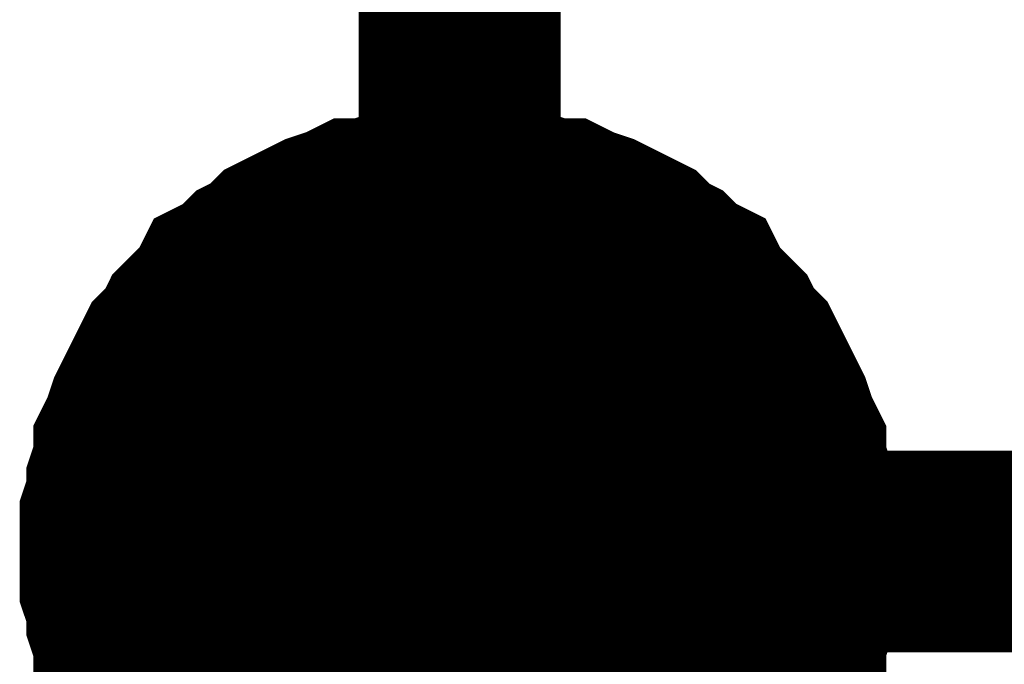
# Model space of a CAD drawing. Header units: inches. Extents: x 0 to 17, y 0 to 11.
# Tile 58 of 114: x 5.9746 to 6.0322, y 6.2431 to 6.2808. Entities that reach past the tile are written whole.
import ezdxf

# ---------------------------------------------------------------- set-up
doc = ezdxf.new("R2010")
doc.units = ezdxf.units.IN
doc.header["$MEASUREMENT"] = 0
doc.layers.add('Sheet', color=255, linetype='Continuous')

msp = doc.modelspace()

# ---------------------------------------------------------------- linework, layer by layer
at = {"layer": 'Sheet'}
for points in [[(6.00035, 6.349661, 0.0118, 0.0118, 0), (6.00035, 6.249748, 0.0118, 0.0118, 0)], [(5.980527, 6.249748, 0.0118, 0.0118, 0), (5.980527, 6.250937, 0.0118, 0.0118, 0), (5.980527, 6.25173, 0.0118, 0.0118, 0), (5.980924, 6.25292, 0.0118, 0.0118, 0), (5.980924, 6.253713, 0.0118, 0.0118, 0), (5.98132, 6.254902, 0.0118, 0.0118, 0), (5.98132, 6.255695, 0.0118, 0.0118, 0), (5.981716, 6.256488, 0.0118, 0.0118, 0), (5.982113, 6.257677, 0.0118, 0.0118, 0), (5.982509, 6.25847, 0.0118, 0.0118, 0), (5.982906, 6.259263, 0.0118, 0.0118, 0), (5.983302, 6.260056, 0.0118, 0.0118, 0), (5.983699, 6.260849, 0.0118, 0.0118, 0), (5.984492, 6.261642, 0.0118, 0.0118, 0), (5.984888, 6.262435, 0.0118, 0.0118, 0), (5.985681, 6.263228, 0.0118, 0.0118, 0), (5.986474, 6.264021, 0.0118, 0.0118, 0), (5.98687, 6.264814, 0.0118, 0.0118, 0), (5.987663, 6.26521, 0.0118, 0.0118, 0), (5.988456, 6.266003, 0.0118, 0.0118, 0), (5.989249, 6.2664, 0.0118, 0.0118, 0), (5.990042, 6.267193, 0.0118, 0.0118, 0), (5.990835, 6.267589, 0.0118, 0.0118, 0), (5.991628, 6.267986, 0.0118, 0.0118, 0), (5.992421, 6.268382, 0.0118, 0.0118, 0), (5.99361, 6.268779, 0.0118, 0.0118, 0), (5.994403, 6.269175, 0.0118, 0.0118, 0), (5.995196, 6.269175, 0.0118, 0.0118, 0), (5.996385, 6.269572, 0.0118, 0.0118, 0), (5.997178, 6.269572, 0.0118, 0.0118, 0), (5.998368, 6.269968, 0.0118, 0.0118, 0), (5.99916, 6.269968, 0.0118, 0.0118, 0), (6.00035, 6.269968, 0.0118, 0.0118, 0)], [(5.980527, 6.249748, 0.0118, 0.0118, 0), (5.980527, 6.250937, 0.0118, 0.0118, 0), (5.980527, 6.25173, 0.0118, 0.0118, 0), (5.980924, 6.25292, 0.0118, 0.0118, 0), (5.980924, 6.253713, 0.0118, 0.0118, 0), (5.98132, 6.254902, 0.0118, 0.0118, 0), (5.98132, 6.255695, 0.0118, 0.0118, 0), (5.981716, 6.256488, 0.0118, 0.0118, 0), (5.982113, 6.257677, 0.0118, 0.0118, 0), (5.982509, 6.25847, 0.0118, 0.0118, 0), (5.982906, 6.259263, 0.0118, 0.0118, 0), (5.983302, 6.260056, 0.0118, 0.0118, 0), (5.983699, 6.260849, 0.0118, 0.0118, 0), (5.984492, 6.261642, 0.0118, 0.0118, 0), (5.984888, 6.262435, 0.0118, 0.0118, 0), (5.985681, 6.263228, 0.0118, 0.0118, 0), (5.986474, 6.264021, 0.0118, 0.0118, 0), (5.98687, 6.264814, 0.0118, 0.0118, 0), (5.987663, 6.26521, 0.0118, 0.0118, 0), (5.988456, 6.266003, 0.0118, 0.0118, 0), (5.989249, 6.2664, 0.0118, 0.0118, 0), (5.990042, 6.267193, 0.0118, 0.0118, 0), (5.990835, 6.267589, 0.0118, 0.0118, 0), (5.991628, 6.267986, 0.0118, 0.0118, 0), (5.992421, 6.268382, 0.0118, 0.0118, 0), (5.99361, 6.268779, 0.0118, 0.0118, 0), (5.994403, 6.269175, 0.0118, 0.0118, 0), (5.995196, 6.269175, 0.0118, 0.0118, 0), (5.996385, 6.269572, 0.0118, 0.0118, 0), (5.997178, 6.269572, 0.0118, 0.0118, 0), (5.998368, 6.269968, 0.0118, 0.0118, 0), (5.99916, 6.269968, 0.0118, 0.0118, 0), (6.00035, 6.269968, 0.0118, 0.0118, 0)], [(5.980527, 6.249748, 0.0118, 0.0118, 0), (5.980527, 6.250937, 0.0118, 0.0118, 0), (5.980527, 6.25173, 0.0118, 0.0118, 0), (5.980924, 6.25292, 0.0118, 0.0118, 0), (5.980924, 6.253713, 0.0118, 0.0118, 0), (5.98132, 6.254902, 0.0118, 0.0118, 0), (5.98132, 6.255695, 0.0118, 0.0118, 0), (5.981716, 6.256488, 0.0118, 0.0118, 0), (5.982113, 6.257677, 0.0118, 0.0118, 0), (5.982509, 6.25847, 0.0118, 0.0118, 0), (5.982906, 6.259263, 0.0118, 0.0118, 0), (5.983302, 6.260056, 0.0118, 0.0118, 0), (5.983699, 6.260849, 0.0118, 0.0118, 0), (5.984492, 6.261642, 0.0118, 0.0118, 0), (5.984888, 6.262435, 0.0118, 0.0118, 0), (5.985681, 6.263228, 0.0118, 0.0118, 0), (5.986474, 6.264021, 0.0118, 0.0118, 0), (5.98687, 6.264814, 0.0118, 0.0118, 0), (5.987663, 6.26521, 0.0118, 0.0118, 0), (5.988456, 6.266003, 0.0118, 0.0118, 0), (5.989249, 6.2664, 0.0118, 0.0118, 0), (5.990042, 6.267193, 0.0118, 0.0118, 0), (5.990835, 6.267589, 0.0118, 0.0118, 0), (5.991628, 6.267986, 0.0118, 0.0118, 0), (5.992421, 6.268382, 0.0118, 0.0118, 0), (5.99361, 6.268779, 0.0118, 0.0118, 0), (5.994403, 6.269175, 0.0118, 0.0118, 0), (5.995196, 6.269175, 0.0118, 0.0118, 0), (5.996385, 6.269572, 0.0118, 0.0118, 0), (5.997178, 6.269572, 0.0118, 0.0118, 0), (5.998368, 6.269968, 0.0118, 0.0118, 0), (5.99916, 6.269968, 0.0118, 0.0118, 0), (6.00035, 6.269968, 0.0118, 0.0118, 0)], [(5.980527, 6.249748, 0.0118, 0.0118, 0), (5.980527, 6.250937, 0.0118, 0.0118, 0), (5.980527, 6.25173, 0.0118, 0.0118, 0), (5.980924, 6.25292, 0.0118, 0.0118, 0), (5.980924, 6.253713, 0.0118, 0.0118, 0), (5.98132, 6.254902, 0.0118, 0.0118, 0), (5.98132, 6.255695, 0.0118, 0.0118, 0), (5.981716, 6.256488, 0.0118, 0.0118, 0), (5.982113, 6.257677, 0.0118, 0.0118, 0), (5.982509, 6.25847, 0.0118, 0.0118, 0), (5.982906, 6.259263, 0.0118, 0.0118, 0), (5.983302, 6.260056, 0.0118, 0.0118, 0), (5.983699, 6.260849, 0.0118, 0.0118, 0), (5.984492, 6.261642, 0.0118, 0.0118, 0), (5.984888, 6.262435, 0.0118, 0.0118, 0), (5.985681, 6.263228, 0.0118, 0.0118, 0), (5.986474, 6.264021, 0.0118, 0.0118, 0), (5.98687, 6.264814, 0.0118, 0.0118, 0), (5.987663, 6.26521, 0.0118, 0.0118, 0), (5.988456, 6.266003, 0.0118, 0.0118, 0), (5.989249, 6.2664, 0.0118, 0.0118, 0), (5.990042, 6.267193, 0.0118, 0.0118, 0), (5.990835, 6.267589, 0.0118, 0.0118, 0), (5.991628, 6.267986, 0.0118, 0.0118, 0), (5.992421, 6.268382, 0.0118, 0.0118, 0), (5.99361, 6.268779, 0.0118, 0.0118, 0), (5.994403, 6.269175, 0.0118, 0.0118, 0), (5.995196, 6.269175, 0.0118, 0.0118, 0), (5.996385, 6.269572, 0.0118, 0.0118, 0), (5.997178, 6.269572, 0.0118, 0.0118, 0), (5.998368, 6.269968, 0.0118, 0.0118, 0), (5.99916, 6.269968, 0.0118, 0.0118, 0), (6.00035, 6.269968, 0.0118, 0.0118, 0)], [(6.00035, 6.269968, 0.0118, 0.0118, 0), (6.00035, 6.269968, 0.0118, 0.0118, 0)], [(6.00035, 6.269968, 0.0118, 0.0118, 0), (6.001539, 6.269968, 0.0118, 0.0118, 0), (6.002332, 6.269968, 0.0118, 0.0118, 0), (6.003521, 6.269572, 0.0118, 0.0118, 0), (6.004314, 6.269572, 0.0118, 0.0118, 0), (6.005504, 6.269175, 0.0118, 0.0118, 0), (6.006297, 6.269175, 0.0118, 0.0118, 0), (6.00709, 6.268779, 0.0118, 0.0118, 0), (6.008279, 6.268382, 0.0118, 0.0118, 0), (6.009072, 6.267986, 0.0118, 0.0118, 0), (6.009865, 6.267589, 0.0118, 0.0118, 0), (6.010658, 6.267193, 0.0118, 0.0118, 0), (6.011451, 6.2664, 0.0118, 0.0118, 0), (6.012243, 6.266003, 0.0118, 0.0118, 0), (6.013036, 6.26521, 0.0118, 0.0118, 0), (6.013829, 6.264814, 0.0118, 0.0118, 0), (6.014226, 6.264021, 0.0118, 0.0118, 0), (6.015019, 6.263228, 0.0118, 0.0118, 0), (6.015812, 6.262435, 0.0118, 0.0118, 0), (6.016208, 6.261642, 0.0118, 0.0118, 0), (6.017001, 6.260849, 0.0118, 0.0118, 0), (6.017397, 6.260056, 0.0118, 0.0118, 0), (6.017794, 6.259263, 0.0118, 0.0118, 0), (6.01819, 6.25847, 0.0118, 0.0118, 0), (6.018587, 6.257677, 0.0118, 0.0118, 0), (6.018983, 6.256488, 0.0118, 0.0118, 0), (6.01938, 6.255695, 0.0118, 0.0118, 0), (6.01938, 6.254902, 0.0118, 0.0118, 0), (6.019776, 6.253713, 0.0118, 0.0118, 0), (6.019776, 6.25292, 0.0118, 0.0118, 0), (6.020173, 6.25173, 0.0118, 0.0118, 0), (6.020173, 6.250937, 0.0118, 0.0118, 0), (6.020173, 6.249748, 0.0118, 0.0118, 0)], [(6.00035, 6.269968, 0.0118, 0.0118, 0), (6.00035, 6.269968, 0.0118, 0.0118, 0)], [(6.00035, 6.269968, 0.0118, 0.0118, 0), (6.001539, 6.269968, 0.0118, 0.0118, 0), (6.002332, 6.269968, 0.0118, 0.0118, 0), (6.003521, 6.269572, 0.0118, 0.0118, 0), (6.004314, 6.269572, 0.0118, 0.0118, 0), (6.005504, 6.269175, 0.0118, 0.0118, 0), (6.006297, 6.269175, 0.0118, 0.0118, 0), (6.00709, 6.268779, 0.0118, 0.0118, 0), (6.008279, 6.268382, 0.0118, 0.0118, 0), (6.009072, 6.267986, 0.0118, 0.0118, 0), (6.009865, 6.267589, 0.0118, 0.0118, 0), (6.010658, 6.267193, 0.0118, 0.0118, 0), (6.011451, 6.2664, 0.0118, 0.0118, 0), (6.012243, 6.266003, 0.0118, 0.0118, 0), (6.013036, 6.26521, 0.0118, 0.0118, 0), (6.013829, 6.264814, 0.0118, 0.0118, 0), (6.014226, 6.264021, 0.0118, 0.0118, 0), (6.015019, 6.263228, 0.0118, 0.0118, 0), (6.015812, 6.262435, 0.0118, 0.0118, 0), (6.016208, 6.261642, 0.0118, 0.0118, 0), (6.017001, 6.260849, 0.0118, 0.0118, 0), (6.017397, 6.260056, 0.0118, 0.0118, 0), (6.017794, 6.259263, 0.0118, 0.0118, 0), (6.01819, 6.25847, 0.0118, 0.0118, 0), (6.018587, 6.257677, 0.0118, 0.0118, 0), (6.018983, 6.256488, 0.0118, 0.0118, 0), (6.01938, 6.255695, 0.0118, 0.0118, 0), (6.01938, 6.254902, 0.0118, 0.0118, 0), (6.019776, 6.253713, 0.0118, 0.0118, 0), (6.019776, 6.25292, 0.0118, 0.0118, 0), (6.020173, 6.25173, 0.0118, 0.0118, 0), (6.020173, 6.250937, 0.0118, 0.0118, 0), (6.020173, 6.249748, 0.0118, 0.0118, 0)], [(6.00035, 6.269968, 0.0118, 0.0118, 0), (6.00035, 6.269968, 0.0118, 0.0118, 0)], [(6.00035, 6.269968, 0.0118, 0.0118, 0), (6.001539, 6.269968, 0.0118, 0.0118, 0), (6.002332, 6.269968, 0.0118, 0.0118, 0), (6.003521, 6.269572, 0.0118, 0.0118, 0), (6.004314, 6.269572, 0.0118, 0.0118, 0), (6.005504, 6.269175, 0.0118, 0.0118, 0), (6.006297, 6.269175, 0.0118, 0.0118, 0), (6.00709, 6.268779, 0.0118, 0.0118, 0), (6.008279, 6.268382, 0.0118, 0.0118, 0), (6.009072, 6.267986, 0.0118, 0.0118, 0), (6.009865, 6.267589, 0.0118, 0.0118, 0), (6.010658, 6.267193, 0.0118, 0.0118, 0), (6.011451, 6.2664, 0.0118, 0.0118, 0), (6.012243, 6.266003, 0.0118, 0.0118, 0), (6.013036, 6.26521, 0.0118, 0.0118, 0), (6.013829, 6.264814, 0.0118, 0.0118, 0), (6.014226, 6.264021, 0.0118, 0.0118, 0), (6.015019, 6.263228, 0.0118, 0.0118, 0), (6.015812, 6.262435, 0.0118, 0.0118, 0), (6.016208, 6.261642, 0.0118, 0.0118, 0), (6.017001, 6.260849, 0.0118, 0.0118, 0), (6.017397, 6.260056, 0.0118, 0.0118, 0), (6.017794, 6.259263, 0.0118, 0.0118, 0), (6.01819, 6.25847, 0.0118, 0.0118, 0), (6.018587, 6.257677, 0.0118, 0.0118, 0), (6.018983, 6.256488, 0.0118, 0.0118, 0), (6.01938, 6.255695, 0.0118, 0.0118, 0), (6.01938, 6.254902, 0.0118, 0.0118, 0), (6.019776, 6.253713, 0.0118, 0.0118, 0), (6.019776, 6.25292, 0.0118, 0.0118, 0), (6.020173, 6.25173, 0.0118, 0.0118, 0), (6.020173, 6.250937, 0.0118, 0.0118, 0), (6.020173, 6.249748, 0.0118, 0.0118, 0)], [(6.00035, 6.269968, 0.0118, 0.0118, 0), (6.00035, 6.269968, 0.0118, 0.0118, 0)], [(6.00035, 6.269968, 0.0118, 0.0118, 0), (6.001539, 6.269968, 0.0118, 0.0118, 0), (6.002332, 6.269968, 0.0118, 0.0118, 0), (6.003521, 6.269572, 0.0118, 0.0118, 0), (6.004314, 6.269572, 0.0118, 0.0118, 0), (6.005504, 6.269175, 0.0118, 0.0118, 0), (6.006297, 6.269175, 0.0118, 0.0118, 0), (6.00709, 6.268779, 0.0118, 0.0118, 0), (6.008279, 6.268382, 0.0118, 0.0118, 0), (6.009072, 6.267986, 0.0118, 0.0118, 0), (6.009865, 6.267589, 0.0118, 0.0118, 0), (6.010658, 6.267193, 0.0118, 0.0118, 0), (6.011451, 6.2664, 0.0118, 0.0118, 0), (6.012243, 6.266003, 0.0118, 0.0118, 0), (6.013036, 6.26521, 0.0118, 0.0118, 0), (6.013829, 6.264814, 0.0118, 0.0118, 0), (6.014226, 6.264021, 0.0118, 0.0118, 0), (6.015019, 6.263228, 0.0118, 0.0118, 0), (6.015812, 6.262435, 0.0118, 0.0118, 0), (6.016208, 6.261642, 0.0118, 0.0118, 0), (6.017001, 6.260849, 0.0118, 0.0118, 0), (6.017397, 6.260056, 0.0118, 0.0118, 0), (6.017794, 6.259263, 0.0118, 0.0118, 0), (6.01819, 6.25847, 0.0118, 0.0118, 0), (6.018587, 6.257677, 0.0118, 0.0118, 0), (6.018983, 6.256488, 0.0118, 0.0118, 0), (6.01938, 6.255695, 0.0118, 0.0118, 0), (6.01938, 6.254902, 0.0118, 0.0118, 0), (6.019776, 6.253713, 0.0118, 0.0118, 0), (6.019776, 6.25292, 0.0118, 0.0118, 0), (6.020173, 6.25173, 0.0118, 0.0118, 0), (6.020173, 6.250937, 0.0118, 0.0118, 0), (6.020173, 6.249748, 0.0118, 0.0118, 0)], [(5.980527, 6.249748, 0.0039, 0.0039, 0), (5.980527, 6.250937, 0.0039, 0.0039, 0), (5.980527, 6.25173, 0.0039, 0.0039, 0), (5.980924, 6.25292, 0.0039, 0.0039, 0), (5.980924, 6.253713, 0.0039, 0.0039, 0), (5.98132, 6.254902, 0.0039, 0.0039, 0), (5.98132, 6.255695, 0.0039, 0.0039, 0), (5.981716, 6.256488, 0.0039, 0.0039, 0), (5.982113, 6.257677, 0.0039, 0.0039, 0), (5.982509, 6.25847, 0.0039, 0.0039, 0), (5.982906, 6.259263, 0.0039, 0.0039, 0), (5.983302, 6.260056, 0.0039, 0.0039, 0), (5.983699, 6.260849, 0.0039, 0.0039, 0), (5.984492, 6.261642, 0.0039, 0.0039, 0), (5.984888, 6.262435, 0.0039, 0.0039, 0), (5.985681, 6.263228, 0.0039, 0.0039, 0), (5.986474, 6.264021, 0.0039, 0.0039, 0), (5.98687, 6.264814, 0.0039, 0.0039, 0), (5.987663, 6.26521, 0.0039, 0.0039, 0), (5.988456, 6.266003, 0.0039, 0.0039, 0), (5.989249, 6.2664, 0.0039, 0.0039, 0), (5.990042, 6.267193, 0.0039, 0.0039, 0), (5.990835, 6.267589, 0.0039, 0.0039, 0), (5.991628, 6.267986, 0.0039, 0.0039, 0), (5.992421, 6.268382, 0.0039, 0.0039, 0), (5.99361, 6.268779, 0.0039, 0.0039, 0), (5.994403, 6.269175, 0.0039, 0.0039, 0), (5.995196, 6.269175, 0.0039, 0.0039, 0), (5.996385, 6.269572, 0.0039, 0.0039, 0), (5.997178, 6.269572, 0.0039, 0.0039, 0), (5.998368, 6.269968, 0.0039, 0.0039, 0), (5.99916, 6.269968, 0.0039, 0.0039, 0), (6.00035, 6.269968, 0.0039, 0.0039, 0)], [(5.980527, 6.249748, 0.0039, 0.0039, 0), (5.980527, 6.250937, 0.0039, 0.0039, 0), (5.980527, 6.25173, 0.0039, 0.0039, 0), (5.980924, 6.25292, 0.0039, 0.0039, 0), (5.980924, 6.253713, 0.0039, 0.0039, 0), (5.98132, 6.254902, 0.0039, 0.0039, 0), (5.98132, 6.255695, 0.0039, 0.0039, 0), (5.981716, 6.256488, 0.0039, 0.0039, 0), (5.982113, 6.257677, 0.0039, 0.0039, 0), (5.982509, 6.25847, 0.0039, 0.0039, 0), (5.982906, 6.259263, 0.0039, 0.0039, 0), (5.983302, 6.260056, 0.0039, 0.0039, 0), (5.983699, 6.260849, 0.0039, 0.0039, 0), (5.984492, 6.261642, 0.0039, 0.0039, 0), (5.984888, 6.262435, 0.0039, 0.0039, 0), (5.985681, 6.263228, 0.0039, 0.0039, 0), (5.986474, 6.264021, 0.0039, 0.0039, 0), (5.98687, 6.264814, 0.0039, 0.0039, 0), (5.987663, 6.26521, 0.0039, 0.0039, 0), (5.988456, 6.266003, 0.0039, 0.0039, 0), (5.989249, 6.2664, 0.0039, 0.0039, 0), (5.990042, 6.267193, 0.0039, 0.0039, 0), (5.990835, 6.267589, 0.0039, 0.0039, 0), (5.991628, 6.267986, 0.0039, 0.0039, 0), (5.992421, 6.268382, 0.0039, 0.0039, 0), (5.99361, 6.268779, 0.0039, 0.0039, 0), (5.994403, 6.269175, 0.0039, 0.0039, 0), (5.995196, 6.269175, 0.0039, 0.0039, 0), (5.996385, 6.269572, 0.0039, 0.0039, 0), (5.997178, 6.269572, 0.0039, 0.0039, 0), (5.998368, 6.269968, 0.0039, 0.0039, 0), (5.99916, 6.269968, 0.0039, 0.0039, 0), (6.00035, 6.269968, 0.0039, 0.0039, 0)], [(5.980527, 6.249748, 0.0039, 0.0039, 0), (5.980527, 6.250937, 0.0039, 0.0039, 0), (5.980527, 6.25173, 0.0039, 0.0039, 0), (5.980924, 6.25292, 0.0039, 0.0039, 0), (5.980924, 6.253713, 0.0039, 0.0039, 0), (5.98132, 6.254902, 0.0039, 0.0039, 0), (5.98132, 6.255695, 0.0039, 0.0039, 0), (5.981716, 6.256488, 0.0039, 0.0039, 0), (5.982113, 6.257677, 0.0039, 0.0039, 0), (5.982509, 6.25847, 0.0039, 0.0039, 0), (5.982906, 6.259263, 0.0039, 0.0039, 0), (5.983302, 6.260056, 0.0039, 0.0039, 0), (5.983699, 6.260849, 0.0039, 0.0039, 0), (5.984492, 6.261642, 0.0039, 0.0039, 0), (5.984888, 6.262435, 0.0039, 0.0039, 0), (5.985681, 6.263228, 0.0039, 0.0039, 0), (5.986474, 6.264021, 0.0039, 0.0039, 0), (5.98687, 6.264814, 0.0039, 0.0039, 0), (5.987663, 6.26521, 0.0039, 0.0039, 0), (5.988456, 6.266003, 0.0039, 0.0039, 0), (5.989249, 6.2664, 0.0039, 0.0039, 0), (5.990042, 6.267193, 0.0039, 0.0039, 0), (5.990835, 6.267589, 0.0039, 0.0039, 0), (5.991628, 6.267986, 0.0039, 0.0039, 0), (5.992421, 6.268382, 0.0039, 0.0039, 0), (5.99361, 6.268779, 0.0039, 0.0039, 0), (5.994403, 6.269175, 0.0039, 0.0039, 0), (5.995196, 6.269175, 0.0039, 0.0039, 0), (5.996385, 6.269572, 0.0039, 0.0039, 0), (5.997178, 6.269572, 0.0039, 0.0039, 0), (5.998368, 6.269968, 0.0039, 0.0039, 0), (5.99916, 6.269968, 0.0039, 0.0039, 0), (6.00035, 6.269968, 0.0039, 0.0039, 0)], [(5.980527, 6.249748, 0.0039, 0.0039, 0), (5.980527, 6.250937, 0.0039, 0.0039, 0), (5.980527, 6.25173, 0.0039, 0.0039, 0), (5.980924, 6.25292, 0.0039, 0.0039, 0), (5.980924, 6.253713, 0.0039, 0.0039, 0), (5.98132, 6.254902, 0.0039, 0.0039, 0), (5.98132, 6.255695, 0.0039, 0.0039, 0), (5.981716, 6.256488, 0.0039, 0.0039, 0), (5.982113, 6.257677, 0.0039, 0.0039, 0), (5.982509, 6.25847, 0.0039, 0.0039, 0), (5.982906, 6.259263, 0.0039, 0.0039, 0), (5.983302, 6.260056, 0.0039, 0.0039, 0), (5.983699, 6.260849, 0.0039, 0.0039, 0), (5.984492, 6.261642, 0.0039, 0.0039, 0), (5.984888, 6.262435, 0.0039, 0.0039, 0), (5.985681, 6.263228, 0.0039, 0.0039, 0), (5.986474, 6.264021, 0.0039, 0.0039, 0), (5.98687, 6.264814, 0.0039, 0.0039, 0), (5.987663, 6.26521, 0.0039, 0.0039, 0), (5.988456, 6.266003, 0.0039, 0.0039, 0), (5.989249, 6.2664, 0.0039, 0.0039, 0), (5.990042, 6.267193, 0.0039, 0.0039, 0), (5.990835, 6.267589, 0.0039, 0.0039, 0), (5.991628, 6.267986, 0.0039, 0.0039, 0), (5.992421, 6.268382, 0.0039, 0.0039, 0), (5.99361, 6.268779, 0.0039, 0.0039, 0), (5.994403, 6.269175, 0.0039, 0.0039, 0), (5.995196, 6.269175, 0.0039, 0.0039, 0), (5.996385, 6.269572, 0.0039, 0.0039, 0), (5.997178, 6.269572, 0.0039, 0.0039, 0), (5.998368, 6.269968, 0.0039, 0.0039, 0), (5.99916, 6.269968, 0.0039, 0.0039, 0), (6.00035, 6.269968, 0.0039, 0.0039, 0)], [(6.00035, 6.269968, 0.0039, 0.0039, 0), (6.00035, 6.269968, 0.0039, 0.0039, 0)], [(6.00035, 6.269968, 0.0039, 0.0039, 0), (6.001539, 6.269968, 0.0039, 0.0039, 0), (6.002332, 6.269968, 0.0039, 0.0039, 0), (6.003521, 6.269572, 0.0039, 0.0039, 0), (6.004314, 6.269572, 0.0039, 0.0039, 0), (6.005504, 6.269175, 0.0039, 0.0039, 0), (6.006297, 6.269175, 0.0039, 0.0039, 0), (6.00709, 6.268779, 0.0039, 0.0039, 0), (6.008279, 6.268382, 0.0039, 0.0039, 0), (6.009072, 6.267986, 0.0039, 0.0039, 0), (6.009865, 6.267589, 0.0039, 0.0039, 0), (6.010658, 6.267193, 0.0039, 0.0039, 0), (6.011451, 6.2664, 0.0039, 0.0039, 0), (6.012243, 6.266003, 0.0039, 0.0039, 0), (6.013036, 6.26521, 0.0039, 0.0039, 0), (6.013829, 6.264814, 0.0039, 0.0039, 0), (6.014226, 6.264021, 0.0039, 0.0039, 0), (6.015019, 6.263228, 0.0039, 0.0039, 0), (6.015812, 6.262435, 0.0039, 0.0039, 0), (6.016208, 6.261642, 0.0039, 0.0039, 0), (6.017001, 6.260849, 0.0039, 0.0039, 0), (6.017397, 6.260056, 0.0039, 0.0039, 0), (6.017794, 6.259263, 0.0039, 0.0039, 0), (6.01819, 6.25847, 0.0039, 0.0039, 0), (6.018587, 6.257677, 0.0039, 0.0039, 0), (6.018983, 6.256488, 0.0039, 0.0039, 0), (6.01938, 6.255695, 0.0039, 0.0039, 0), (6.01938, 6.254902, 0.0039, 0.0039, 0), (6.019776, 6.253713, 0.0039, 0.0039, 0), (6.019776, 6.25292, 0.0039, 0.0039, 0), (6.020173, 6.25173, 0.0039, 0.0039, 0), (6.020173, 6.250937, 0.0039, 0.0039, 0), (6.020173, 6.249748, 0.0039, 0.0039, 0)], [(6.00035, 6.269968, 0.0039, 0.0039, 0), (6.00035, 6.269968, 0.0039, 0.0039, 0)], [(6.00035, 6.269968, 0.0039, 0.0039, 0), (6.001539, 6.269968, 0.0039, 0.0039, 0), (6.002332, 6.269968, 0.0039, 0.0039, 0), (6.003521, 6.269572, 0.0039, 0.0039, 0), (6.004314, 6.269572, 0.0039, 0.0039, 0), (6.005504, 6.269175, 0.0039, 0.0039, 0), (6.006297, 6.269175, 0.0039, 0.0039, 0), (6.00709, 6.268779, 0.0039, 0.0039, 0), (6.008279, 6.268382, 0.0039, 0.0039, 0), (6.009072, 6.267986, 0.0039, 0.0039, 0), (6.009865, 6.267589, 0.0039, 0.0039, 0), (6.010658, 6.267193, 0.0039, 0.0039, 0), (6.011451, 6.2664, 0.0039, 0.0039, 0), (6.012243, 6.266003, 0.0039, 0.0039, 0), (6.013036, 6.26521, 0.0039, 0.0039, 0), (6.013829, 6.264814, 0.0039, 0.0039, 0), (6.014226, 6.264021, 0.0039, 0.0039, 0), (6.015019, 6.263228, 0.0039, 0.0039, 0), (6.015812, 6.262435, 0.0039, 0.0039, 0), (6.016208, 6.261642, 0.0039, 0.0039, 0), (6.017001, 6.260849, 0.0039, 0.0039, 0), (6.017397, 6.260056, 0.0039, 0.0039, 0), (6.017794, 6.259263, 0.0039, 0.0039, 0), (6.01819, 6.25847, 0.0039, 0.0039, 0), (6.018587, 6.257677, 0.0039, 0.0039, 0), (6.018983, 6.256488, 0.0039, 0.0039, 0), (6.01938, 6.255695, 0.0039, 0.0039, 0), (6.01938, 6.254902, 0.0039, 0.0039, 0), (6.019776, 6.253713, 0.0039, 0.0039, 0), (6.019776, 6.25292, 0.0039, 0.0039, 0), (6.020173, 6.25173, 0.0039, 0.0039, 0), (6.020173, 6.250937, 0.0039, 0.0039, 0), (6.020173, 6.249748, 0.0039, 0.0039, 0)], [(6.00035, 6.269968, 0.0039, 0.0039, 0), (6.00035, 6.269968, 0.0039, 0.0039, 0)], [(6.00035, 6.269968, 0.0039, 0.0039, 0), (6.001539, 6.269968, 0.0039, 0.0039, 0), (6.002332, 6.269968, 0.0039, 0.0039, 0), (6.003521, 6.269572, 0.0039, 0.0039, 0), (6.004314, 6.269572, 0.0039, 0.0039, 0), (6.005504, 6.269175, 0.0039, 0.0039, 0), (6.006297, 6.269175, 0.0039, 0.0039, 0), (6.00709, 6.268779, 0.0039, 0.0039, 0), (6.008279, 6.268382, 0.0039, 0.0039, 0), (6.009072, 6.267986, 0.0039, 0.0039, 0), (6.009865, 6.267589, 0.0039, 0.0039, 0), (6.010658, 6.267193, 0.0039, 0.0039, 0), (6.011451, 6.2664, 0.0039, 0.0039, 0), (6.012243, 6.266003, 0.0039, 0.0039, 0), (6.013036, 6.26521, 0.0039, 0.0039, 0), (6.013829, 6.264814, 0.0039, 0.0039, 0), (6.014226, 6.264021, 0.0039, 0.0039, 0), (6.015019, 6.263228, 0.0039, 0.0039, 0), (6.015812, 6.262435, 0.0039, 0.0039, 0), (6.016208, 6.261642, 0.0039, 0.0039, 0), (6.017001, 6.260849, 0.0039, 0.0039, 0), (6.017397, 6.260056, 0.0039, 0.0039, 0), (6.017794, 6.259263, 0.0039, 0.0039, 0), (6.01819, 6.25847, 0.0039, 0.0039, 0), (6.018587, 6.257677, 0.0039, 0.0039, 0), (6.018983, 6.256488, 0.0039, 0.0039, 0), (6.01938, 6.255695, 0.0039, 0.0039, 0), (6.01938, 6.254902, 0.0039, 0.0039, 0), (6.019776, 6.253713, 0.0039, 0.0039, 0), (6.019776, 6.25292, 0.0039, 0.0039, 0), (6.020173, 6.25173, 0.0039, 0.0039, 0), (6.020173, 6.250937, 0.0039, 0.0039, 0), (6.020173, 6.249748, 0.0039, 0.0039, 0)], [(6.00035, 6.269968, 0.0039, 0.0039, 0), (6.00035, 6.269968, 0.0039, 0.0039, 0)], [(6.00035, 6.269968, 0.0039, 0.0039, 0), (6.001539, 6.269968, 0.0039, 0.0039, 0), (6.002332, 6.269968, 0.0039, 0.0039, 0), (6.003521, 6.269572, 0.0039, 0.0039, 0), (6.004314, 6.269572, 0.0039, 0.0039, 0), (6.005504, 6.269175, 0.0039, 0.0039, 0), (6.006297, 6.269175, 0.0039, 0.0039, 0), (6.00709, 6.268779, 0.0039, 0.0039, 0), (6.008279, 6.268382, 0.0039, 0.0039, 0), (6.009072, 6.267986, 0.0039, 0.0039, 0), (6.009865, 6.267589, 0.0039, 0.0039, 0), (6.010658, 6.267193, 0.0039, 0.0039, 0), (6.011451, 6.2664, 0.0039, 0.0039, 0), (6.012243, 6.266003, 0.0039, 0.0039, 0), (6.013036, 6.26521, 0.0039, 0.0039, 0), (6.013829, 6.264814, 0.0039, 0.0039, 0), (6.014226, 6.264021, 0.0039, 0.0039, 0), (6.015019, 6.263228, 0.0039, 0.0039, 0), (6.015812, 6.262435, 0.0039, 0.0039, 0), (6.016208, 6.261642, 0.0039, 0.0039, 0), (6.017001, 6.260849, 0.0039, 0.0039, 0), (6.017397, 6.260056, 0.0039, 0.0039, 0), (6.017794, 6.259263, 0.0039, 0.0039, 0), (6.01819, 6.25847, 0.0039, 0.0039, 0), (6.018587, 6.257677, 0.0039, 0.0039, 0), (6.018983, 6.256488, 0.0039, 0.0039, 0), (6.01938, 6.255695, 0.0039, 0.0039, 0), (6.01938, 6.254902, 0.0039, 0.0039, 0), (6.019776, 6.253713, 0.0039, 0.0039, 0), (6.019776, 6.25292, 0.0039, 0.0039, 0), (6.020173, 6.25173, 0.0039, 0.0039, 0), (6.020173, 6.250937, 0.0039, 0.0039, 0), (6.020173, 6.249748, 0.0039, 0.0039, 0)], [(5.984888, 6.23706, 0.0118, 0.0118, 0), (5.984492, 6.237853, 0.0118, 0.0118, 0), (5.983699, 6.238646, 0.0118, 0.0118, 0), (5.983302, 6.239439, 0.0118, 0.0118, 0), (5.982906, 6.240232, 0.0118, 0.0118, 0), (5.982509, 6.241025, 0.0118, 0.0118, 0), (5.982113, 6.241818, 0.0118, 0.0118, 0), (5.981716, 6.243007, 0.0118, 0.0118, 0), (5.98132, 6.2438, 0.0118, 0.0118, 0), (5.98132, 6.244593, 0.0118, 0.0118, 0), (5.980924, 6.245783, 0.0118, 0.0118, 0), (5.980924, 6.246576, 0.0118, 0.0118, 0), (5.980527, 6.247765, 0.0118, 0.0118, 0), (5.980527, 6.248558, 0.0118, 0.0118, 0), (5.980527, 6.249748, 0.0118, 0.0118, 0)], [(5.980527, 6.249748, 0.0118, 0.0118, 0), (5.980527, 6.249748, 0.0118, 0.0118, 0)], [(5.984888, 6.23706, 0.0118, 0.0118, 0), (5.984492, 6.237853, 0.0118, 0.0118, 0), (5.983699, 6.238646, 0.0118, 0.0118, 0), (5.983302, 6.239439, 0.0118, 0.0118, 0), (5.982906, 6.240232, 0.0118, 0.0118, 0), (5.982509, 6.241025, 0.0118, 0.0118, 0), (5.982113, 6.241818, 0.0118, 0.0118, 0), (5.981716, 6.243007, 0.0118, 0.0118, 0), (5.98132, 6.2438, 0.0118, 0.0118, 0), (5.98132, 6.244593, 0.0118, 0.0118, 0), (5.980924, 6.245783, 0.0118, 0.0118, 0), (5.980924, 6.246576, 0.0118, 0.0118, 0), (5.980527, 6.247765, 0.0118, 0.0118, 0), (5.980527, 6.248558, 0.0118, 0.0118, 0), (5.980527, 6.249748, 0.0118, 0.0118, 0)], [(5.980527, 6.249748, 0.0118, 0.0118, 0), (5.980527, 6.249748, 0.0118, 0.0118, 0)], [(5.984888, 6.23706, 0.0118, 0.0118, 0), (5.984492, 6.237853, 0.0118, 0.0118, 0), (5.983699, 6.238646, 0.0118, 0.0118, 0), (5.983302, 6.239439, 0.0118, 0.0118, 0), (5.982906, 6.240232, 0.0118, 0.0118, 0), (5.982509, 6.241025, 0.0118, 0.0118, 0), (5.982113, 6.241818, 0.0118, 0.0118, 0), (5.981716, 6.243007, 0.0118, 0.0118, 0), (5.98132, 6.2438, 0.0118, 0.0118, 0), (5.98132, 6.244593, 0.0118, 0.0118, 0), (5.980924, 6.245783, 0.0118, 0.0118, 0), (5.980924, 6.246576, 0.0118, 0.0118, 0), (5.980527, 6.247765, 0.0118, 0.0118, 0), (5.980527, 6.248558, 0.0118, 0.0118, 0), (5.980527, 6.249748, 0.0118, 0.0118, 0)], [(5.980527, 6.249748, 0.0118, 0.0118, 0), (5.980527, 6.249748, 0.0118, 0.0118, 0)], [(5.984888, 6.23706, 0.0118, 0.0118, 0), (5.984492, 6.237853, 0.0118, 0.0118, 0), (5.983699, 6.238646, 0.0118, 0.0118, 0), (5.983302, 6.239439, 0.0118, 0.0118, 0), (5.982906, 6.240232, 0.0118, 0.0118, 0), (5.982509, 6.241025, 0.0118, 0.0118, 0), (5.982113, 6.241818, 0.0118, 0.0118, 0), (5.981716, 6.243007, 0.0118, 0.0118, 0), (5.98132, 6.2438, 0.0118, 0.0118, 0), (5.98132, 6.244593, 0.0118, 0.0118, 0), (5.980924, 6.245783, 0.0118, 0.0118, 0), (5.980924, 6.246576, 0.0118, 0.0118, 0), (5.980527, 6.247765, 0.0118, 0.0118, 0), (5.980527, 6.248558, 0.0118, 0.0118, 0), (5.980527, 6.249748, 0.0118, 0.0118, 0)], [(5.980527, 6.249748, 0.0118, 0.0118, 0), (5.980527, 6.249748, 0.0118, 0.0118, 0)], [(6.00035, 6.149834, 0.0118, 0.0118, 0), (6.00035, 6.249748, 0.0118, 0.0118, 0), (6.450326, 6.249748, 0.0118, 0.0118, 0), (6.900303, 6.249748, 0.0118, 0.0118, 0), (7.300326, 6.249748, 0.0118, 0.0118, 0), (7.300326, 6.149834, 0.0118, 0.0118, 0)], [(6.020173, 6.249748, 0.0118, 0.0118, 0), (6.020173, 6.248558, 0.0118, 0.0118, 0), (6.020173, 6.247765, 0.0118, 0.0118, 0), (6.019776, 6.246576, 0.0118, 0.0118, 0), (6.019776, 6.245783, 0.0118, 0.0118, 0), (6.01938, 6.244593, 0.0118, 0.0118, 0), (6.01938, 6.2438, 0.0118, 0.0118, 0), (6.018983, 6.243007, 0.0118, 0.0118, 0), (6.018587, 6.241818, 0.0118, 0.0118, 0), (6.01819, 6.241025, 0.0118, 0.0118, 0), (6.017794, 6.240232, 0.0118, 0.0118, 0), (6.017397, 6.239439, 0.0118, 0.0118, 0), (6.017001, 6.238646, 0.0118, 0.0118, 0), (6.016208, 6.237853, 0.0118, 0.0118, 0), (6.015812, 6.23706, 0.0118, 0.0118, 0)], [(6.020173, 6.249748, 0.0118, 0.0118, 0), (6.020173, 6.248558, 0.0118, 0.0118, 0), (6.020173, 6.247765, 0.0118, 0.0118, 0), (6.019776, 6.246576, 0.0118, 0.0118, 0), (6.019776, 6.245783, 0.0118, 0.0118, 0), (6.01938, 6.244593, 0.0118, 0.0118, 0), (6.01938, 6.2438, 0.0118, 0.0118, 0), (6.018983, 6.243007, 0.0118, 0.0118, 0), (6.018587, 6.241818, 0.0118, 0.0118, 0), (6.01819, 6.241025, 0.0118, 0.0118, 0), (6.017794, 6.240232, 0.0118, 0.0118, 0), (6.017397, 6.239439, 0.0118, 0.0118, 0), (6.017001, 6.238646, 0.0118, 0.0118, 0), (6.016208, 6.237853, 0.0118, 0.0118, 0), (6.015812, 6.23706, 0.0118, 0.0118, 0)], [(6.020173, 6.249748, 0.0118, 0.0118, 0), (6.020173, 6.248558, 0.0118, 0.0118, 0), (6.020173, 6.247765, 0.0118, 0.0118, 0), (6.019776, 6.246576, 0.0118, 0.0118, 0), (6.019776, 6.245783, 0.0118, 0.0118, 0), (6.01938, 6.244593, 0.0118, 0.0118, 0), (6.01938, 6.2438, 0.0118, 0.0118, 0), (6.018983, 6.243007, 0.0118, 0.0118, 0), (6.018587, 6.241818, 0.0118, 0.0118, 0), (6.01819, 6.241025, 0.0118, 0.0118, 0), (6.017794, 6.240232, 0.0118, 0.0118, 0), (6.017397, 6.239439, 0.0118, 0.0118, 0), (6.017001, 6.238646, 0.0118, 0.0118, 0), (6.016208, 6.237853, 0.0118, 0.0118, 0), (6.015812, 6.23706, 0.0118, 0.0118, 0)], [(6.020173, 6.249748, 0.0118, 0.0118, 0), (6.020173, 6.248558, 0.0118, 0.0118, 0), (6.020173, 6.247765, 0.0118, 0.0118, 0), (6.019776, 6.246576, 0.0118, 0.0118, 0), (6.019776, 6.245783, 0.0118, 0.0118, 0), (6.01938, 6.244593, 0.0118, 0.0118, 0), (6.01938, 6.2438, 0.0118, 0.0118, 0), (6.018983, 6.243007, 0.0118, 0.0118, 0), (6.018587, 6.241818, 0.0118, 0.0118, 0), (6.01819, 6.241025, 0.0118, 0.0118, 0), (6.017794, 6.240232, 0.0118, 0.0118, 0), (6.017397, 6.239439, 0.0118, 0.0118, 0), (6.017001, 6.238646, 0.0118, 0.0118, 0), (6.016208, 6.237853, 0.0118, 0.0118, 0), (6.015812, 6.23706, 0.0118, 0.0118, 0)], [(6.020173, 6.249748, 0.0118, 0.0118, 0), (6.020173, 6.249748, 0.0118, 0.0118, 0), (6.020173, 6.249748, 0.0118, 0.0118, 0), (6.020173, 6.249748, 0.0118, 0.0118, 0), (6.020173, 6.249748, 0.0118, 0.0118, 0), (6.020173, 6.249748, 0.0118, 0.0118, 0), (6.020173, 6.249748, 0.0118, 0.0118, 0), (6.020173, 6.249748, 0.0118, 0.0118, 0), (6.020173, 6.249748, 0.0118, 0.0118, 0), (6.020173, 6.249748, 0.0118, 0.0118, 0), (6.020173, 6.249748, 0.0118, 0.0118, 0), (6.020173, 6.249748, 0.0118, 0.0118, 0), (6.020173, 6.249748, 0.0118, 0.0118, 0), (6.020173, 6.249748, 0.0118, 0.0118, 0), (6.020173, 6.249748, 0.0118, 0.0118, 0), (6.020173, 6.249748, 0.0118, 0.0118, 0), (6.020173, 6.249748, 0.0118, 0.0118, 0), (6.020173, 6.249748, 0.0118, 0.0118, 0), (6.020173, 6.249748, 0.0118, 0.0118, 0), (6.020173, 6.249748, 0.0118, 0.0118, 0), (6.020173, 6.249748, 0.0118, 0.0118, 0), (6.020173, 6.249748, 0.0118, 0.0118, 0), (6.020173, 6.249748, 0.0118, 0.0118, 0), (6.020173, 6.249748, 0.0118, 0.0118, 0), (6.020173, 6.249748, 0.0118, 0.0118, 0), (6.020173, 6.249748, 0.0118, 0.0118, 0), (6.020173, 6.249748, 0.0118, 0.0118, 0), (6.020173, 6.249748, 0.0118, 0.0118, 0), (6.020173, 6.249748, 0.0118, 0.0118, 0), (6.020173, 6.249748, 0.0118, 0.0118, 0), (6.020173, 6.249748, 0.0118, 0.0118, 0), (6.020173, 6.249748, 0.0118, 0.0118, 0), (6.020173, 6.249748, 0.0118, 0.0118, 0)], [(6.020173, 6.249748, 0.0118, 0.0118, 0), (6.020173, 6.249748, 0.0118, 0.0118, 0)], [(6.020173, 6.249748, 0.0118, 0.0118, 0), (6.020173, 6.249748, 0.0118, 0.0118, 0), (6.020173, 6.249748, 0.0118, 0.0118, 0), (6.020173, 6.249748, 0.0118, 0.0118, 0), (6.020173, 6.249748, 0.0118, 0.0118, 0), (6.020173, 6.249748, 0.0118, 0.0118, 0), (6.020173, 6.249748, 0.0118, 0.0118, 0), (6.020173, 6.249748, 0.0118, 0.0118, 0), (6.020173, 6.249748, 0.0118, 0.0118, 0), (6.020173, 6.249748, 0.0118, 0.0118, 0), (6.020173, 6.249748, 0.0118, 0.0118, 0), (6.020173, 6.249748, 0.0118, 0.0118, 0), (6.020173, 6.249748, 0.0118, 0.0118, 0), (6.020173, 6.249748, 0.0118, 0.0118, 0), (6.020173, 6.249748, 0.0118, 0.0118, 0), (6.020173, 6.249748, 0.0118, 0.0118, 0), (6.020173, 6.249748, 0.0118, 0.0118, 0), (6.020173, 6.249748, 0.0118, 0.0118, 0), (6.020173, 6.249748, 0.0118, 0.0118, 0), (6.020173, 6.249748, 0.0118, 0.0118, 0), (6.020173, 6.249748, 0.0118, 0.0118, 0), (6.020173, 6.249748, 0.0118, 0.0118, 0), (6.020173, 6.249748, 0.0118, 0.0118, 0), (6.020173, 6.249748, 0.0118, 0.0118, 0), (6.020173, 6.249748, 0.0118, 0.0118, 0), (6.020173, 6.249748, 0.0118, 0.0118, 0), (6.020173, 6.249748, 0.0118, 0.0118, 0), (6.020173, 6.249748, 0.0118, 0.0118, 0), (6.020173, 6.249748, 0.0118, 0.0118, 0), (6.020173, 6.249748, 0.0118, 0.0118, 0), (6.020173, 6.249748, 0.0118, 0.0118, 0), (6.020173, 6.249748, 0.0118, 0.0118, 0), (6.020173, 6.249748, 0.0118, 0.0118, 0)], [(6.020173, 6.249748, 0.0118, 0.0118, 0), (6.020173, 6.249748, 0.0118, 0.0118, 0)], [(6.020173, 6.249748, 0.0118, 0.0118, 0), (6.020173, 6.249748, 0.0118, 0.0118, 0), (6.020173, 6.249748, 0.0118, 0.0118, 0), (6.020173, 6.249748, 0.0118, 0.0118, 0), (6.020173, 6.249748, 0.0118, 0.0118, 0), (6.020173, 6.249748, 0.0118, 0.0118, 0), (6.020173, 6.249748, 0.0118, 0.0118, 0), (6.020173, 6.249748, 0.0118, 0.0118, 0), (6.020173, 6.249748, 0.0118, 0.0118, 0), (6.020173, 6.249748, 0.0118, 0.0118, 0), (6.020173, 6.249748, 0.0118, 0.0118, 0), (6.020173, 6.249748, 0.0118, 0.0118, 0), (6.020173, 6.249748, 0.0118, 0.0118, 0), (6.020173, 6.249748, 0.0118, 0.0118, 0), (6.020173, 6.249748, 0.0118, 0.0118, 0), (6.020173, 6.249748, 0.0118, 0.0118, 0), (6.020173, 6.249748, 0.0118, 0.0118, 0), (6.020173, 6.249748, 0.0118, 0.0118, 0), (6.020173, 6.249748, 0.0118, 0.0118, 0), (6.020173, 6.249748, 0.0118, 0.0118, 0), (6.020173, 6.249748, 0.0118, 0.0118, 0), (6.020173, 6.249748, 0.0118, 0.0118, 0), (6.020173, 6.249748, 0.0118, 0.0118, 0), (6.020173, 6.249748, 0.0118, 0.0118, 0), (6.020173, 6.249748, 0.0118, 0.0118, 0), (6.020173, 6.249748, 0.0118, 0.0118, 0), (6.020173, 6.249748, 0.0118, 0.0118, 0), (6.020173, 6.249748, 0.0118, 0.0118, 0), (6.020173, 6.249748, 0.0118, 0.0118, 0), (6.020173, 6.249748, 0.0118, 0.0118, 0), (6.020173, 6.249748, 0.0118, 0.0118, 0), (6.020173, 6.249748, 0.0118, 0.0118, 0), (6.020173, 6.249748, 0.0118, 0.0118, 0)], [(6.020173, 6.249748, 0.0118, 0.0118, 0), (6.020173, 6.249748, 0.0118, 0.0118, 0)], [(6.020173, 6.249748, 0.0118, 0.0118, 0), (6.020173, 6.249748, 0.0118, 0.0118, 0), (6.020173, 6.249748, 0.0118, 0.0118, 0), (6.020173, 6.249748, 0.0118, 0.0118, 0), (6.020173, 6.249748, 0.0118, 0.0118, 0), (6.020173, 6.249748, 0.0118, 0.0118, 0), (6.020173, 6.249748, 0.0118, 0.0118, 0), (6.020173, 6.249748, 0.0118, 0.0118, 0), (6.020173, 6.249748, 0.0118, 0.0118, 0), (6.020173, 6.249748, 0.0118, 0.0118, 0), (6.020173, 6.249748, 0.0118, 0.0118, 0), (6.020173, 6.249748, 0.0118, 0.0118, 0), (6.020173, 6.249748, 0.0118, 0.0118, 0), (6.020173, 6.249748, 0.0118, 0.0118, 0), (6.020173, 6.249748, 0.0118, 0.0118, 0), (6.020173, 6.249748, 0.0118, 0.0118, 0), (6.020173, 6.249748, 0.0118, 0.0118, 0), (6.020173, 6.249748, 0.0118, 0.0118, 0), (6.020173, 6.249748, 0.0118, 0.0118, 0), (6.020173, 6.249748, 0.0118, 0.0118, 0), (6.020173, 6.249748, 0.0118, 0.0118, 0), (6.020173, 6.249748, 0.0118, 0.0118, 0), (6.020173, 6.249748, 0.0118, 0.0118, 0), (6.020173, 6.249748, 0.0118, 0.0118, 0), (6.020173, 6.249748, 0.0118, 0.0118, 0), (6.020173, 6.249748, 0.0118, 0.0118, 0), (6.020173, 6.249748, 0.0118, 0.0118, 0), (6.020173, 6.249748, 0.0118, 0.0118, 0), (6.020173, 6.249748, 0.0118, 0.0118, 0), (6.020173, 6.249748, 0.0118, 0.0118, 0), (6.020173, 6.249748, 0.0118, 0.0118, 0), (6.020173, 6.249748, 0.0118, 0.0118, 0), (6.020173, 6.249748, 0.0118, 0.0118, 0)], [(6.020173, 6.249748, 0.0118, 0.0118, 0), (6.020173, 6.249748, 0.0118, 0.0118, 0)], [(5.982509, 6.241025, 0.0039, 0.0039, 0), (5.982113, 6.241818, 0.0039, 0.0039, 0), (5.981716, 6.243007, 0.0039, 0.0039, 0), (5.98132, 6.2438, 0.0039, 0.0039, 0), (5.98132, 6.244593, 0.0039, 0.0039, 0), (5.980924, 6.245783, 0.0039, 0.0039, 0), (5.980924, 6.246576, 0.0039, 0.0039, 0), (5.980527, 6.247765, 0.0039, 0.0039, 0), (5.980527, 6.248558, 0.0039, 0.0039, 0), (5.980527, 6.249748, 0.0039, 0.0039, 0)], [(5.980527, 6.249748, 0.0039, 0.0039, 0), (5.980527, 6.249748, 0.0039, 0.0039, 0)], [(5.982509, 6.241025, 0.0039, 0.0039, 0), (5.982113, 6.241818, 0.0039, 0.0039, 0), (5.981716, 6.243007, 0.0039, 0.0039, 0), (5.98132, 6.2438, 0.0039, 0.0039, 0), (5.98132, 6.244593, 0.0039, 0.0039, 0), (5.980924, 6.245783, 0.0039, 0.0039, 0), (5.980924, 6.246576, 0.0039, 0.0039, 0), (5.980527, 6.247765, 0.0039, 0.0039, 0), (5.980527, 6.248558, 0.0039, 0.0039, 0), (5.980527, 6.249748, 0.0039, 0.0039, 0)], [(5.980527, 6.249748, 0.0039, 0.0039, 0), (5.980527, 6.249748, 0.0039, 0.0039, 0)], [(5.982509, 6.241025, 0.0039, 0.0039, 0), (5.982113, 6.241818, 0.0039, 0.0039, 0), (5.981716, 6.243007, 0.0039, 0.0039, 0), (5.98132, 6.2438, 0.0039, 0.0039, 0), (5.98132, 6.244593, 0.0039, 0.0039, 0), (5.980924, 6.245783, 0.0039, 0.0039, 0), (5.980924, 6.246576, 0.0039, 0.0039, 0), (5.980527, 6.247765, 0.0039, 0.0039, 0), (5.980527, 6.248558, 0.0039, 0.0039, 0), (5.980527, 6.249748, 0.0039, 0.0039, 0)], [(5.980527, 6.249748, 0.0039, 0.0039, 0), (5.980527, 6.249748, 0.0039, 0.0039, 0)], [(5.982509, 6.241025, 0.0039, 0.0039, 0), (5.982113, 6.241818, 0.0039, 0.0039, 0), (5.981716, 6.243007, 0.0039, 0.0039, 0), (5.98132, 6.2438, 0.0039, 0.0039, 0), (5.98132, 6.244593, 0.0039, 0.0039, 0), (5.980924, 6.245783, 0.0039, 0.0039, 0), (5.980924, 6.246576, 0.0039, 0.0039, 0), (5.980527, 6.247765, 0.0039, 0.0039, 0), (5.980527, 6.248558, 0.0039, 0.0039, 0), (5.980527, 6.249748, 0.0039, 0.0039, 0)], [(5.980527, 6.249748, 0.0039, 0.0039, 0), (5.980527, 6.249748, 0.0039, 0.0039, 0)], [(6.020173, 6.249748, 0.0039, 0.0039, 0), (6.020173, 6.248558, 0.0039, 0.0039, 0), (6.020173, 6.247765, 0.0039, 0.0039, 0), (6.019776, 6.246576, 0.0039, 0.0039, 0), (6.019776, 6.245783, 0.0039, 0.0039, 0), (6.01938, 6.244593, 0.0039, 0.0039, 0), (6.01938, 6.2438, 0.0039, 0.0039, 0), (6.018983, 6.243007, 0.0039, 0.0039, 0), (6.018587, 6.241818, 0.0039, 0.0039, 0), (6.01819, 6.241025, 0.0039, 0.0039, 0)], [(6.020173, 6.249748, 0.0039, 0.0039, 0), (6.020173, 6.248558, 0.0039, 0.0039, 0), (6.020173, 6.247765, 0.0039, 0.0039, 0), (6.019776, 6.246576, 0.0039, 0.0039, 0), (6.019776, 6.245783, 0.0039, 0.0039, 0), (6.01938, 6.244593, 0.0039, 0.0039, 0), (6.01938, 6.2438, 0.0039, 0.0039, 0), (6.018983, 6.243007, 0.0039, 0.0039, 0), (6.018587, 6.241818, 0.0039, 0.0039, 0), (6.01819, 6.241025, 0.0039, 0.0039, 0)], [(6.020173, 6.249748, 0.0039, 0.0039, 0), (6.020173, 6.248558, 0.0039, 0.0039, 0), (6.020173, 6.247765, 0.0039, 0.0039, 0), (6.019776, 6.246576, 0.0039, 0.0039, 0), (6.019776, 6.245783, 0.0039, 0.0039, 0), (6.01938, 6.244593, 0.0039, 0.0039, 0), (6.01938, 6.2438, 0.0039, 0.0039, 0), (6.018983, 6.243007, 0.0039, 0.0039, 0), (6.018587, 6.241818, 0.0039, 0.0039, 0), (6.01819, 6.241025, 0.0039, 0.0039, 0)], [(6.020173, 6.249748, 0.0039, 0.0039, 0), (6.020173, 6.248558, 0.0039, 0.0039, 0), (6.020173, 6.247765, 0.0039, 0.0039, 0), (6.019776, 6.246576, 0.0039, 0.0039, 0), (6.019776, 6.245783, 0.0039, 0.0039, 0), (6.01938, 6.244593, 0.0039, 0.0039, 0), (6.01938, 6.2438, 0.0039, 0.0039, 0), (6.018983, 6.243007, 0.0039, 0.0039, 0), (6.018587, 6.241818, 0.0039, 0.0039, 0), (6.01819, 6.241025, 0.0039, 0.0039, 0)], [(6.020173, 6.249748, 0.0039, 0.0039, 0), (6.020173, 6.249748, 0.0039, 0.0039, 0), (6.020173, 6.249748, 0.0039, 0.0039, 0), (6.020173, 6.249748, 0.0039, 0.0039, 0), (6.020173, 6.249748, 0.0039, 0.0039, 0), (6.020173, 6.249748, 0.0039, 0.0039, 0), (6.020173, 6.249748, 0.0039, 0.0039, 0), (6.020173, 6.249748, 0.0039, 0.0039, 0), (6.020173, 6.249748, 0.0039, 0.0039, 0), (6.020173, 6.249748, 0.0039, 0.0039, 0), (6.020173, 6.249748, 0.0039, 0.0039, 0), (6.020173, 6.249748, 0.0039, 0.0039, 0), (6.020173, 6.249748, 0.0039, 0.0039, 0), (6.020173, 6.249748, 0.0039, 0.0039, 0), (6.020173, 6.249748, 0.0039, 0.0039, 0), (6.020173, 6.249748, 0.0039, 0.0039, 0), (6.020173, 6.249748, 0.0039, 0.0039, 0), (6.020173, 6.249748, 0.0039, 0.0039, 0), (6.020173, 6.249748, 0.0039, 0.0039, 0), (6.020173, 6.249748, 0.0039, 0.0039, 0), (6.020173, 6.249748, 0.0039, 0.0039, 0), (6.020173, 6.249748, 0.0039, 0.0039, 0), (6.020173, 6.249748, 0.0039, 0.0039, 0), (6.020173, 6.249748, 0.0039, 0.0039, 0), (6.020173, 6.249748, 0.0039, 0.0039, 0), (6.020173, 6.249748, 0.0039, 0.0039, 0), (6.020173, 6.249748, 0.0039, 0.0039, 0), (6.020173, 6.249748, 0.0039, 0.0039, 0), (6.020173, 6.249748, 0.0039, 0.0039, 0), (6.020173, 6.249748, 0.0039, 0.0039, 0), (6.020173, 6.249748, 0.0039, 0.0039, 0), (6.020173, 6.249748, 0.0039, 0.0039, 0), (6.020173, 6.249748, 0.0039, 0.0039, 0)], [(6.020173, 6.249748, 0.0039, 0.0039, 0), (6.020173, 6.249748, 0.0039, 0.0039, 0)], [(6.020173, 6.249748, 0.0039, 0.0039, 0), (6.020173, 6.249748, 0.0039, 0.0039, 0), (6.020173, 6.249748, 0.0039, 0.0039, 0), (6.020173, 6.249748, 0.0039, 0.0039, 0), (6.020173, 6.249748, 0.0039, 0.0039, 0), (6.020173, 6.249748, 0.0039, 0.0039, 0), (6.020173, 6.249748, 0.0039, 0.0039, 0), (6.020173, 6.249748, 0.0039, 0.0039, 0), (6.020173, 6.249748, 0.0039, 0.0039, 0), (6.020173, 6.249748, 0.0039, 0.0039, 0), (6.020173, 6.249748, 0.0039, 0.0039, 0), (6.020173, 6.249748, 0.0039, 0.0039, 0), (6.020173, 6.249748, 0.0039, 0.0039, 0), (6.020173, 6.249748, 0.0039, 0.0039, 0), (6.020173, 6.249748, 0.0039, 0.0039, 0), (6.020173, 6.249748, 0.0039, 0.0039, 0), (6.020173, 6.249748, 0.0039, 0.0039, 0), (6.020173, 6.249748, 0.0039, 0.0039, 0), (6.020173, 6.249748, 0.0039, 0.0039, 0), (6.020173, 6.249748, 0.0039, 0.0039, 0), (6.020173, 6.249748, 0.0039, 0.0039, 0), (6.020173, 6.249748, 0.0039, 0.0039, 0), (6.020173, 6.249748, 0.0039, 0.0039, 0), (6.020173, 6.249748, 0.0039, 0.0039, 0), (6.020173, 6.249748, 0.0039, 0.0039, 0), (6.020173, 6.249748, 0.0039, 0.0039, 0), (6.020173, 6.249748, 0.0039, 0.0039, 0), (6.020173, 6.249748, 0.0039, 0.0039, 0), (6.020173, 6.249748, 0.0039, 0.0039, 0), (6.020173, 6.249748, 0.0039, 0.0039, 0), (6.020173, 6.249748, 0.0039, 0.0039, 0), (6.020173, 6.249748, 0.0039, 0.0039, 0), (6.020173, 6.249748, 0.0039, 0.0039, 0)], [(6.020173, 6.249748, 0.0039, 0.0039, 0), (6.020173, 6.249748, 0.0039, 0.0039, 0)], [(6.020173, 6.249748, 0.0039, 0.0039, 0), (6.020173, 6.249748, 0.0039, 0.0039, 0), (6.020173, 6.249748, 0.0039, 0.0039, 0), (6.020173, 6.249748, 0.0039, 0.0039, 0), (6.020173, 6.249748, 0.0039, 0.0039, 0), (6.020173, 6.249748, 0.0039, 0.0039, 0), (6.020173, 6.249748, 0.0039, 0.0039, 0), (6.020173, 6.249748, 0.0039, 0.0039, 0), (6.020173, 6.249748, 0.0039, 0.0039, 0), (6.020173, 6.249748, 0.0039, 0.0039, 0), (6.020173, 6.249748, 0.0039, 0.0039, 0), (6.020173, 6.249748, 0.0039, 0.0039, 0), (6.020173, 6.249748, 0.0039, 0.0039, 0), (6.020173, 6.249748, 0.0039, 0.0039, 0), (6.020173, 6.249748, 0.0039, 0.0039, 0), (6.020173, 6.249748, 0.0039, 0.0039, 0), (6.020173, 6.249748, 0.0039, 0.0039, 0), (6.020173, 6.249748, 0.0039, 0.0039, 0), (6.020173, 6.249748, 0.0039, 0.0039, 0), (6.020173, 6.249748, 0.0039, 0.0039, 0), (6.020173, 6.249748, 0.0039, 0.0039, 0), (6.020173, 6.249748, 0.0039, 0.0039, 0), (6.020173, 6.249748, 0.0039, 0.0039, 0), (6.020173, 6.249748, 0.0039, 0.0039, 0), (6.020173, 6.249748, 0.0039, 0.0039, 0), (6.020173, 6.249748, 0.0039, 0.0039, 0), (6.020173, 6.249748, 0.0039, 0.0039, 0), (6.020173, 6.249748, 0.0039, 0.0039, 0), (6.020173, 6.249748, 0.0039, 0.0039, 0), (6.020173, 6.249748, 0.0039, 0.0039, 0), (6.020173, 6.249748, 0.0039, 0.0039, 0), (6.020173, 6.249748, 0.0039, 0.0039, 0), (6.020173, 6.249748, 0.0039, 0.0039, 0)], [(6.020173, 6.249748, 0.0039, 0.0039, 0), (6.020173, 6.249748, 0.0039, 0.0039, 0)], [(6.020173, 6.249748, 0.0039, 0.0039, 0), (6.020173, 6.249748, 0.0039, 0.0039, 0), (6.020173, 6.249748, 0.0039, 0.0039, 0), (6.020173, 6.249748, 0.0039, 0.0039, 0), (6.020173, 6.249748, 0.0039, 0.0039, 0), (6.020173, 6.249748, 0.0039, 0.0039, 0), (6.020173, 6.249748, 0.0039, 0.0039, 0), (6.020173, 6.249748, 0.0039, 0.0039, 0), (6.020173, 6.249748, 0.0039, 0.0039, 0), (6.020173, 6.249748, 0.0039, 0.0039, 0), (6.020173, 6.249748, 0.0039, 0.0039, 0), (6.020173, 6.249748, 0.0039, 0.0039, 0), (6.020173, 6.249748, 0.0039, 0.0039, 0), (6.020173, 6.249748, 0.0039, 0.0039, 0), (6.020173, 6.249748, 0.0039, 0.0039, 0), (6.020173, 6.249748, 0.0039, 0.0039, 0), (6.020173, 6.249748, 0.0039, 0.0039, 0), (6.020173, 6.249748, 0.0039, 0.0039, 0), (6.020173, 6.249748, 0.0039, 0.0039, 0), (6.020173, 6.249748, 0.0039, 0.0039, 0), (6.020173, 6.249748, 0.0039, 0.0039, 0), (6.020173, 6.249748, 0.0039, 0.0039, 0), (6.020173, 6.249748, 0.0039, 0.0039, 0), (6.020173, 6.249748, 0.0039, 0.0039, 0), (6.020173, 6.249748, 0.0039, 0.0039, 0), (6.020173, 6.249748, 0.0039, 0.0039, 0), (6.020173, 6.249748, 0.0039, 0.0039, 0), (6.020173, 6.249748, 0.0039, 0.0039, 0), (6.020173, 6.249748, 0.0039, 0.0039, 0), (6.020173, 6.249748, 0.0039, 0.0039, 0), (6.020173, 6.249748, 0.0039, 0.0039, 0), (6.020173, 6.249748, 0.0039, 0.0039, 0), (6.020173, 6.249748, 0.0039, 0.0039, 0)], [(6.020173, 6.249748, 0.0039, 0.0039, 0), (6.020173, 6.249748, 0.0039, 0.0039, 0)]]:
    msp.add_lwpolyline(points, format="xyseb", dxfattribs=at)
msp.add_lwpolyline([(5.99, 6.25, 0.02, 0.02, 1), (6.01, 6.25, 0.02, 0.02, 1)], format="xyseb", close=True, dxfattribs=at)

doc.saveas('drawing.dxf')
